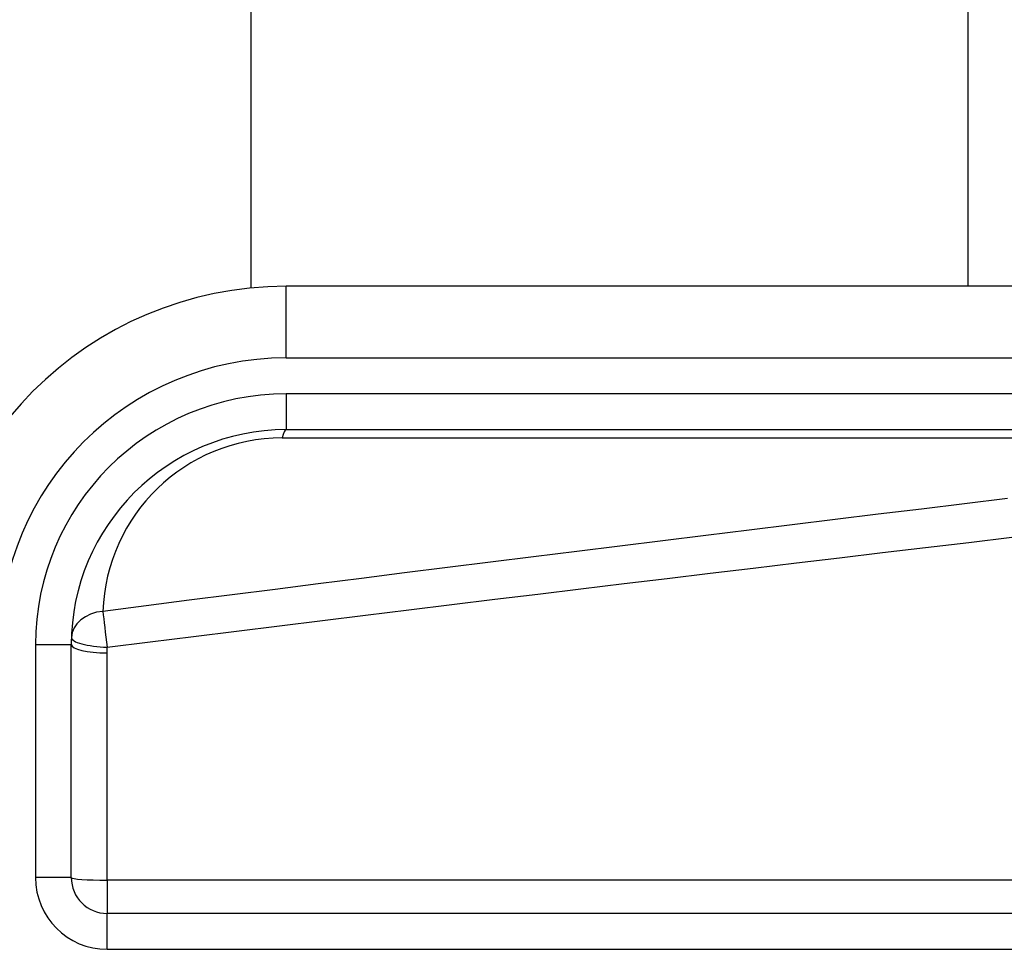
# Model space of a CAD drawing. Header units: inches. Extents: x 4 to 120, y 7 to 65.
# Tile 39 of 83: x 4.219 to 4.76, y 44.343 to 44.854. Entities that reach past the tile are written whole.
import ezdxf

# ---------------------------------------------------------------- set-up
doc = ezdxf.new("R2010")
doc.units = ezdxf.units.IN
doc.header["$MEASUREMENT"] = 0
doc.layers.add('Visible Edges(ANSI)', color=7, linetype='Continuous', lineweight=25)
doc.layers.add('Visible Tangent Edges(ANSI)', color=7, linetype='Continuous', lineweight=25)

msp = doc.modelspace()

# ---------------------------------------------------------------- linework, layer by layer
at = {"layer": 'Visible Edges(ANSI)'}
for p, q in [((4.346059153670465, 44.70634141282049), (4.346059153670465, 47.75502293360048)), ((4.739759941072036, 47.75502293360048), (4.739759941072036, 44.70728277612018)), ((5.014351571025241, 44.70728277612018), (4.365287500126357, 44.70728277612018)), ((4.365287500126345, 44.62854261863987), (5.01435157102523, 44.62854261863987)), ((4.247177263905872, 44.38246781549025), (4.247177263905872, 44.51043238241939)), ((4.918842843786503, 44.36278277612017), (4.26686230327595, 44.36278277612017))]:
    msp.add_line(p, q, dxfattribs=at)
for centre, radius, start, end in [((4.365287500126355, 44.51043238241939), 0.1968503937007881, 90, 180), ((4.365287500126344, 44.51043238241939), 0.1181102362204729, 90, 180), ((4.266862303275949, 44.38246781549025), 0.0196850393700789, 180, 270)]:
    msp.add_arc(centre, radius, start, end, dxfattribs=at)
at = {"layer": 'Visible Tangent Edges(ANSI)'}
for p, q in [((4.365287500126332, 44.66791269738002), (4.365287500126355, 44.70728277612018)), ((4.365287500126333, 44.66791269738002), (5.014351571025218, 44.66791269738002)), ((4.365287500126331, 44.64822765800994), (4.365287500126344, 44.62854261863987)), ((5.014351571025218, 44.64822765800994), (4.365287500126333, 44.64822765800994)), ((4.362965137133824, 44.62394776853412), (4.912101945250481, 44.62394776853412)), ((4.227492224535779, 44.51043238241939), (4.247177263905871, 44.51043238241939)), ((4.22749222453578, 44.51043238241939), (4.22749222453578, 44.38246781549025)), ((4.266862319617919, 44.38107708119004), (4.26686231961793, 44.5059295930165)), ((4.247177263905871, 44.38246781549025), (4.227492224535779, 44.38246781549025)), ((4.266862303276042, 44.38107706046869), (4.26686230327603, 44.36278277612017)), ((4.918842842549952, 44.38107708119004), (4.266862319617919, 44.38107708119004)), ((4.266862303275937, 44.3430977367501), (4.266862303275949, 44.36278277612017)), ((4.26686230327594, 44.3430977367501), (4.918842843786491, 44.3430977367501))]:
    msp.add_line(p, q, dxfattribs=at)
at = {"layer": 'Visible Tangent Edges(ANSI)', "flags": 128}
for points in [[(4.761491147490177, 44.59068225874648), (4.737822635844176, 44.58781703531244), (4.714154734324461, 44.5849434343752), (4.690487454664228, 44.58206140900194), (4.666820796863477, 44.57917093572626), (4.643154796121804, 44.57627206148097), (4.619489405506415, 44.57336469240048), (4.595824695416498, 44.57044887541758), (4.572160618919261, 44.56752458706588), (4.548497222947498, 44.56459178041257), (4.5248345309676, 44.56165045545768), (4.50117249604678, 44.55870061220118), (4.47751114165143, 44.55574220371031), (4.45385053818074, 44.55277525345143), (4.430190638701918, 44.54979966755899), (4.406531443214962, 44.54681549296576), (4.382872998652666, 44.54382265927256), (4.359215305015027, 44.540821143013), (4.335558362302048, 44.53781094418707), (4.311902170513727, 44.534792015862), (4.288246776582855, 44.53176435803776), (4.264592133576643, 44.52872792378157)], [(4.266914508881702, 44.50905383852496), (4.290569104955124, 44.51201323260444), (4.314224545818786, 44.51496389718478), (4.337880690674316, 44.51790585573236), (4.361537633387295, 44.52083910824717), (4.385195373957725, 44.52376367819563), (4.408853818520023, 44.52667961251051), (4.432512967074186, 44.52958691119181), (4.4561729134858, 44.53248562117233), (4.479833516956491, 44.53537574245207), (4.503494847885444, 44.53825727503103), (4.527156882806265, 44.54113028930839), (4.550819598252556, 44.54399478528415), (4.574482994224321, 44.54685076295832), (4.598147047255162, 44.5496982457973), (4.621811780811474, 44.55253723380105), (4.645477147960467, 44.55536775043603), (4.669143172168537, 44.55818981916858), (4.69280981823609, 44.56100341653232), (4.716477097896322, 44.56380861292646), (4.740144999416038, 44.56660536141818), (4.763813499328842, 44.56939370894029)], [(4.26686231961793, 44.5059295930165), (4.266862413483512, 44.50605985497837), (4.266862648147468, 44.50619011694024), (4.26686311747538, 44.50632037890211), (4.266863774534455, 44.50645061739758), (4.266864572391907, 44.50658085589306), (4.266865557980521, 44.50671109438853), (4.2668667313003, 44.50684130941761), (4.266868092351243, 44.50697154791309), (4.266869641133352, 44.50710176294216), (4.266871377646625, 44.50723195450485), (4.266873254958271, 44.50736214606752), (4.266875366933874, 44.50749233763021), (4.266877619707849, 44.50762252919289), (4.26688006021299, 44.50775269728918), (4.266882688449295, 44.50788286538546), (4.266885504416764, 44.50801301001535), (4.266888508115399, 44.50814315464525), (4.266891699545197, 44.50827327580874), (4.26689503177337, 44.50840339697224), (4.266898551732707, 44.50853351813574), (4.266902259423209, 44.50866361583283), (4.266906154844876, 44.50879371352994), (4.266910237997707, 44.50892378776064), (4.266914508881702, 44.50905383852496)]]:
    msp.add_lwpolyline(points, dxfattribs=at)
at = {"layer": 'Visible Tangent Edges(ANSI)'}
for centre, radius, start, end in [((4.365287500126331, 44.51043238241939), 0.1574803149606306, 90, 180), ((4.365287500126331, 44.51043238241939), 0.1377952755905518, 90, 180), ((4.362965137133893, 44.52552257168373), 0.0984251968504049, 90.00000000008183, 178.1337486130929), ((4.266862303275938, 44.38246781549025), 0.0393700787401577, 180, 270)]:
    msp.add_arc(centre, radius, start, end, dxfattribs=at)
for centre, major_axis, ratio, start_param, end_param in [((4.365287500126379, 44.60885757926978), (-3e-16, 0.019685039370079), 0.1837212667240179, 0, 0.6972955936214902), ((4.266914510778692, 44.51363774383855), (-0.0196745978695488, 0.0006410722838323), 0.7702353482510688, 4.855757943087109, 6.283185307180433), ((4.266914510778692, 44.51363774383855), (-0.0025099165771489, 0.0195243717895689), 0.030515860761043, 0.6834999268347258, 1.80386215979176), ((4.266914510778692, 44.51363774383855), (-0.019674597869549, 0.0006410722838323), 0.2327453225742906, 0, 1.578379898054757), ((4.266862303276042, 44.51043238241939), (-0.0196850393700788, 0), 0.2287415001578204, 0, 1.570796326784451), ((4.26686230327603, 44.38246781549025), (-0.0196850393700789, 0), 0.0706503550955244, 0, 1.57079632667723)]:
    msp.add_ellipse(centre, major_axis=major_axis, ratio=ratio, start_param=start_param, end_param=end_param, dxfattribs=at)

doc.saveas('drawing.dxf')
